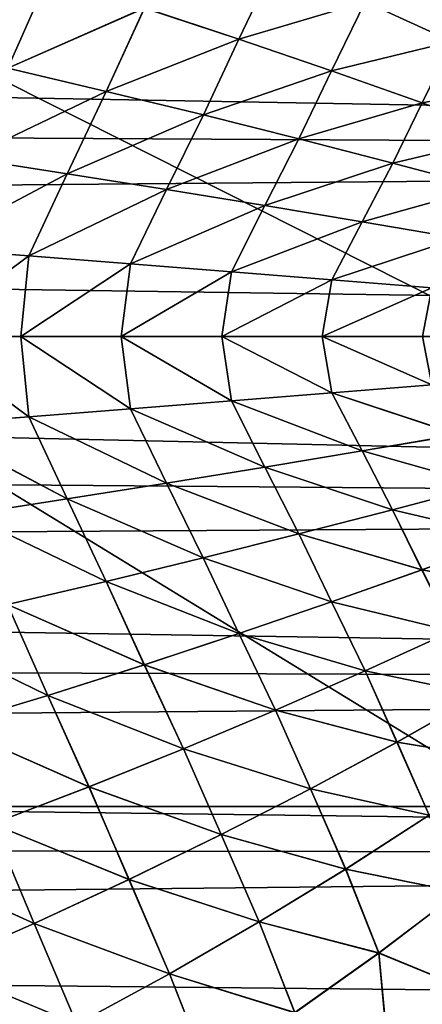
# Model space of a CAD drawing. Header units: metres. Extents: x -31 to 127, y -24 to 31.
# Tile 123 of 150: x 72.37 to 75.47, y -5.14 to 2.44. Entities that reach past the tile are written whole.
import ezdxf

# ---------------------------------------------------------------- set-up
doc = ezdxf.new("R2010")
doc.units = ezdxf.units.M
doc.layers.add('solid_12_381_041_XXX', color=7, linetype='CONTINUOUS')

msp = doc.modelspace()

# ---------------------------------------------------------------- linework, layer by layer
at = {"layer": 'solid_12_381_041_XXX'}
for points in [[(68.979095, 3.619782, 116.472359), (70.339767, 0.000006, 116.504814), (76.151085, 0.000004, 116.456345)], [(68.979095, 3.619782, 116.472359), (76.151085, 0.000004, 116.456345), (76.253685, 3.61972, 116.412567)], [(71.506386, 2.238372, 145.479477), (72.585785, 2.763502, 145.429382), (71.827705, 2.993618, 145.460632)], [(71.827713, 2.993612, 141.711685), (72.585793, 2.763496, 141.742935), (71.506393, 2.238367, 141.692841)], [(73.329239, 2.527957, 145.398087), (74.057526, 2.287895, 145.366806), (74.338577, 2.877354, 145.350174)], [(74.338585, 2.877349, 141.822144), (74.057533, 2.287891, 141.805511), (73.329247, 2.527953, 141.774231)], [(74.057526, 2.287895, 145.366806), (75.028214, 2.575094, 145.320572), (74.338577, 2.877354, 145.350174)], [(74.338585, 2.877349, 141.822144), (75.028214, 2.57509, 141.851746), (74.057533, 2.287891, 141.805511)], [(97.534081, 1.384655, 96.429512), (37.293068, 2.465663, 96.511459), (97.747482, 2.75414, 96.541496)], [(71.506386, 2.238372, 145.479477), (72.276741, 2.064182, 145.447189), (72.585785, 2.763502, 145.429382)], [(72.585793, 2.763496, 141.742935), (72.276749, 2.064178, 141.725128), (71.506393, 2.238367, 141.692841)], [(72.276741, 2.064182, 145.447189), (73.329239, 2.527957, 145.398087), (72.585785, 2.763502, 145.429382)], [(72.585793, 2.763496, 141.742935), (73.329247, 2.527953, 141.774231), (72.276749, 2.064178, 141.725128)], [(75.028214, 2.575094, 145.320572), (75.698318, 2.269141, 145.291183), (75.91745, 2.759281, 145.277756)], [(75.917458, 2.759274, 141.894547), (75.698326, 2.269138, 141.881119), (75.028214, 2.57509, 141.851746)], [(72.276741, 2.064182, 145.447189), (73.035767, 1.885991, 145.414734), (73.329239, 2.527957, 145.398087)], [(73.329247, 2.527953, 141.774231), (73.035774, 1.885987, 141.757584), (72.276749, 2.064178, 141.725128)], [(73.035767, 1.885991, 145.414734), (74.057526, 2.287895, 145.366806), (73.329239, 2.527957, 145.398087)], [(73.329247, 2.527953, 141.774231), (74.057533, 2.287891, 141.805511), (73.035774, 1.885987, 141.757584)], [(74.057526, 2.287895, 145.366806), (74.770096, 2.044226, 145.335587), (75.028214, 2.575094, 145.320572)], [(75.028214, 2.57509, 141.851746), (74.770096, 2.044223, 141.836731), (74.057533, 2.287891, 141.805511)], [(74.770096, 2.044226, 145.335587), (75.698318, 2.269141, 145.291183), (75.028214, 2.575094, 145.320572)], [(75.028214, 2.57509, 141.851746), (75.698326, 2.269138, 141.881119), (74.770096, 2.044223, 141.836731)], [(97.534081, 1.384655, 96.429512), (37.39967, 1.722445, 96.449654), (37.293068, 2.465663, 96.511459)], [(73.035767, 1.885991, 145.414734), (73.783028, 1.704514, 145.382156), (74.057526, 2.287895, 145.366806)], [(74.057533, 2.287891, 141.805511), (73.783035, 1.70451, 141.790161), (73.035774, 1.885987, 141.757584)], [(73.783028, 1.704514, 145.382156), (74.770096, 2.044226, 145.335587), (74.057526, 2.287895, 145.366806)], [(74.057533, 2.287891, 141.805511), (74.770096, 2.044223, 141.836731), (73.783035, 1.70451, 141.790161)], [(74.770096, 2.044226, 145.335587), (75.466515, 1.797802, 145.304459), (75.698318, 2.269141, 145.291183)], [(75.698326, 2.269138, 141.881119), (75.466522, 1.797799, 141.867859), (74.770096, 2.044223, 141.836731)], [(75.466515, 1.797802, 145.304459), (76.349098, 1.960176, 145.262039), (75.698318, 2.269141, 145.291183)], [(75.698326, 2.269138, 141.881119), (76.349098, 1.960173, 141.910263), (75.466522, 1.797799, 141.867859)], [(71.961983, 1.370879, 145.463852), (73.035767, 1.885991, 145.414734), (72.276741, 2.064182, 145.447189)], [(72.276749, 2.064178, 141.725128), (73.035774, 1.885987, 141.757584), (71.961998, 1.370876, 141.708466)], [(73.783028, 1.704514, 145.382156), (74.518097, 1.520469, 145.349503), (74.770096, 2.044226, 145.335587)], [(74.770096, 2.044223, 141.836731), (74.518105, 1.520465, 141.822815), (73.783035, 1.70451, 141.790161)], [(74.518097, 1.520469, 145.349503), (75.466515, 1.797802, 145.304459), (74.770096, 2.044226, 145.335587)], [(74.770096, 2.044223, 141.836731), (75.466522, 1.797799, 141.867859), (74.518105, 1.520465, 141.822815)], [(75.466515, 1.797802, 145.304459), (76.147034, 1.549148, 145.273453), (76.349098, 1.960176, 145.262039)], [(76.349098, 1.960173, 141.910263), (76.147034, 1.549146, 141.898849), (75.466522, 1.797799, 141.867859)], [(71.961983, 1.370879, 145.463852), (72.735161, 1.251351, 145.430511), (73.035767, 1.885991, 145.414734)], [(73.035774, 1.885987, 141.757584), (72.735168, 1.251348, 141.741806), (71.961998, 1.370876, 141.708466)], [(72.735161, 1.251351, 145.430511), (73.783028, 1.704514, 145.382156), (73.035767, 1.885991, 145.414734)], [(73.035774, 1.885987, 141.757584), (73.783035, 1.70451, 141.790161), (72.735168, 1.251348, 141.741806)], [(74.518097, 1.520469, 145.349503), (75.240669, 1.334508, 145.316818), (75.466515, 1.797802, 145.304459)], [(75.466522, 1.797799, 141.867859), (75.240677, 1.334506, 141.855499), (74.518105, 1.520465, 141.822815)], [(75.240669, 1.334508, 145.316818), (76.147034, 1.549148, 145.273453), (75.466515, 1.797802, 145.304459)], [(75.466522, 1.797799, 141.867859), (76.147034, 1.549146, 141.898849), (75.240677, 1.334506, 141.855499)], [(97.534081, 1.384655, 96.429512), (37.474953, 0.863535, 96.405891), (37.39967, 1.722445, 96.449654)], [(72.735161, 1.251351, 145.430511), (73.500252, 1.129701, 145.396912), (73.783028, 1.704514, 145.382156)], [(73.783035, 1.70451, 141.790161), (73.500259, 1.129699, 141.775406), (72.735168, 1.251348, 141.741806)], [(73.500252, 1.129701, 145.396912), (74.518097, 1.520469, 145.349503), (73.783028, 1.704514, 145.382156)], [(73.783035, 1.70451, 141.790161), (74.518105, 1.520465, 141.822815), (73.500259, 1.129699, 141.775406)], [(73.500252, 1.129701, 145.396912), (74.256973, 1.006429, 145.363068), (74.518097, 1.520469, 145.349503)], [(74.518105, 1.520465, 141.822815), (74.256981, 1.006427, 141.80925), (73.500259, 1.129699, 141.775406)], [(74.256973, 1.006429, 145.363068), (75.240669, 1.334508, 145.316818), (74.518097, 1.520469, 145.349503)], [(74.518105, 1.520465, 141.822815), (75.240677, 1.334506, 141.855499), (74.256981, 1.006427, 141.80925)], [(75.240669, 1.334508, 145.316818), (75.950981, 1.147013, 145.284088), (76.147034, 1.549148, 145.273453)], [(76.147034, 1.549146, 141.898849), (75.950989, 1.14701, 141.888214), (75.240677, 1.334506, 141.855499)], [(97.534081, 1.384655, 96.429512), (97.463043, 0, 96.391296), (37.474953, 0.863535, 96.405891)], [(71.65332, 0.679672, 145.478943), (72.735161, 1.251351, 145.430511), (71.961983, 1.370879, 145.463852)], [(71.961998, 1.370876, 141.708466), (72.735168, 1.251348, 141.741806), (71.653336, 0.679671, 141.693375)], [(74.256973, 1.006429, 145.363068), (75.005119, 0.881978, 145.328995), (75.240669, 1.334508, 145.316818)], [(75.240677, 1.334506, 141.855499), (75.005127, 0.881976, 141.843323), (74.256981, 1.006427, 141.80925)], [(75.005119, 0.881978, 145.328995), (75.950981, 1.147013, 145.284088), (75.240669, 1.334508, 145.316818)], [(75.240677, 1.334506, 141.855499), (75.950989, 1.14701, 141.888214), (75.005127, 0.881976, 141.843323)], [(71.65332, 0.679672, 145.478943), (72.439545, 0.619834, 145.444977), (72.735161, 1.251351, 145.430511)], [(72.735168, 1.251348, 141.741806), (72.439552, 0.619832, 141.727341), (71.653336, 0.679671, 141.693375)], [(72.439545, 0.619834, 145.444977), (73.500252, 1.129701, 145.396912), (72.735161, 1.251351, 145.430511)], [(72.735168, 1.251348, 141.741806), (73.500259, 1.129699, 141.775406), (72.439552, 0.619832, 141.727341)], [(75.005119, 0.881978, 145.328995), (75.744896, 0.756592, 145.294739), (75.950981, 1.147013, 145.284088)], [(75.950989, 1.14701, 141.888214), (75.744896, 0.756591, 141.877579), (75.005127, 0.881976, 141.843323)], [(72.439545, 0.619834, 145.444977), (73.221626, 0.558974, 145.410553), (73.500252, 1.129701, 145.396912)], [(73.500259, 1.129699, 141.775406), (73.221634, 0.558973, 141.761765), (72.439552, 0.619832, 141.727341)], [(73.221626, 0.558974, 145.410553), (74.256973, 1.006429, 145.363068), (73.500252, 1.129701, 145.396912)], [(73.500259, 1.129699, 141.775406), (74.256981, 1.006427, 141.80925), (73.221634, 0.558973, 141.761765)], [(73.221626, 0.558974, 145.410553), (73.999397, 0.497353, 145.375717), (74.256973, 1.006429, 145.363068)], [(74.256981, 1.006427, 141.80925), (73.999405, 0.497352, 141.7966), (73.221634, 0.558973, 141.761765)], [(73.999397, 0.497353, 145.375717), (75.005119, 0.881978, 145.328995), (74.256973, 1.006429, 145.363068)], [(74.256981, 1.006427, 141.80925), (75.005127, 0.881976, 141.843323), (73.999405, 0.497352, 141.7966)], [(97.463043, 0, 96.391296), (37.499977, -0.000001, 96.391296), (37.474953, 0.863535, 96.405891)], [(73.999397, 0.497353, 145.375717), (74.772781, 0.435194, 145.340469), (75.005119, 0.881978, 145.328995)], [(75.005127, 0.881976, 141.843323), (74.772789, 0.435193, 141.831848), (73.999405, 0.497352, 141.7966)], [(74.772781, 0.435194, 145.340469), (75.744896, 0.756592, 145.294739), (75.005119, 0.881978, 145.328995)], [(75.005127, 0.881976, 141.843323), (75.744896, 0.756591, 141.877579), (74.772789, 0.435193, 141.831848)], [(74.772781, 0.435194, 145.340469), (75.541893, 0.372614, 145.304794), (75.744896, 0.756592, 145.294739)], [(75.744896, 0.756591, 141.877579), (75.541893, 0.372613, 141.867523), (74.772789, 0.435193, 141.831848)], [(71.65332, 0.679672, 145.478943), (71.605438, 0.000001, 145.481583), (72.439545, 0.619834, 145.444977)], [(71.653336, 0.679671, 141.693375), (72.439552, 0.619832, 141.727341), (71.605438, 0.000001, 141.690735)], [(72.439545, 0.619834, 145.444977), (71.605438, 0.000001, 145.481583), (72.378563, 0.000001, 145.44812)], [(72.439552, 0.619832, 141.727341), (72.378563, 0.000001, 141.724197), (71.605438, 0.000001, 141.690735)], [(72.439545, 0.619834, 145.444977), (72.378563, 0.000001, 145.44812), (73.221626, 0.558974, 145.410553)], [(72.439552, 0.619832, 141.727341), (73.221634, 0.558973, 141.761765), (72.378563, 0.000001, 141.724197)], [(73.221626, 0.558974, 145.410553), (72.378563, 0.000001, 145.44812), (73.151657, 0.000001, 145.414063)], [(73.221634, 0.558973, 141.761765), (73.151657, 0.000001, 141.758255), (72.378563, 0.000001, 141.724197)], [(73.221626, 0.558974, 145.410553), (73.151657, 0.000001, 145.414063), (73.999397, 0.497353, 145.375717)], [(73.221634, 0.558973, 141.761765), (73.999405, 0.497352, 141.7966), (73.151657, 0.000001, 141.758255)], [(73.999397, 0.497353, 145.375717), (73.151657, 0.000001, 145.414063), (73.924728, 0.000001, 145.37941)], [(73.999405, 0.497352, 141.7966), (73.924728, 0.000001, 141.792908), (73.151657, 0.000001, 141.758255)], [(73.999397, 0.497353, 145.375717), (73.924728, 0.000001, 145.37941), (74.772781, 0.435194, 145.340469)], [(73.999405, 0.497352, 141.7966), (74.772789, 0.435193, 141.831848), (73.924728, 0.000001, 141.792908)], [(74.772781, 0.435194, 145.340469), (73.924728, 0.000001, 145.37941), (74.697777, 0.000001, 145.344147)], [(74.772789, 0.435193, 141.831848), (74.697777, 0.000001, 141.828171), (73.924728, 0.000001, 141.792908)], [(74.772781, 0.435194, 145.340469), (74.697777, 0.000001, 145.344147), (75.541893, 0.372614, 145.304794)], [(74.772789, 0.435193, 141.831848), (75.541893, 0.372613, 141.867523), (74.697777, 0.000001, 141.828171)], [(75.541893, 0.372614, 145.304794), (74.697777, 0.000001, 145.344147), (75.470787, 0.000001, 145.308289)], [(75.541893, 0.372613, 141.867523), (75.470787, 0.000001, 141.864029), (74.697777, 0.000001, 141.828171)], [(68.976784, -3.619783, 116.472382), (76.251671, -3.619721, 116.412582), (70.339767, 0.000006, 116.504814)], [(76.251671, -3.619721, 116.412582), (76.151085, 0.000004, 116.456345), (70.339767, 0.000006, 116.504814)], [(71.605438, 0.000001, 141.690735), (72.439613, -0.619826, 141.727341), (71.653374, -0.679665, 141.693375)], [(71.605438, 0.000001, 141.690735), (72.378563, 0.000001, 141.724197), (72.439613, -0.619826, 141.727341)], [(72.439255, -0.619854, 145.444992), (72.378563, 0.000001, 145.44812), (71.605438, 0.000001, 145.481583)], [(71.653046, -0.679691, 145.478958), (72.439255, -0.619854, 145.444992), (71.605438, 0.000001, 145.481583)], [(72.378563, 0.000001, 141.724197), (73.221695, -0.558966, 141.761765), (72.439613, -0.619826, 141.727341)], [(72.378563, 0.000001, 141.724197), (73.151657, 0.000001, 141.758255), (73.221695, -0.558966, 141.761765)], [(73.221321, -0.558997, 145.410568), (73.151657, 0.000001, 145.414063), (72.378563, 0.000001, 145.44812)], [(72.439255, -0.619854, 145.444992), (73.221321, -0.558997, 145.410568), (72.378563, 0.000001, 145.44812)], [(73.151657, 0.000001, 141.758255), (73.999481, -0.497344, 141.7966), (73.221695, -0.558966, 141.761765)], [(73.151657, 0.000001, 141.758255), (73.924728, 0.000001, 141.792908), (73.999481, -0.497344, 141.7966)], [(73.999084, -0.497377, 145.375732), (73.924728, 0.000001, 145.37941), (73.151657, 0.000001, 145.414063)], [(73.221321, -0.558997, 145.410568), (73.999084, -0.497377, 145.375732), (73.151657, 0.000001, 145.414063)], [(73.924728, 0.000001, 141.792908), (74.772873, -0.435184, 141.831863), (73.999481, -0.497344, 141.7966)], [(73.924728, 0.000001, 141.792908), (74.697777, 0.000001, 141.828171), (74.772873, -0.435184, 141.831863)], [(74.772453, -0.435219, 145.340485), (74.697777, 0.000001, 145.344147), (73.924728, 0.000001, 145.37941)], [(73.999084, -0.497377, 145.375732), (74.772453, -0.435219, 145.340485), (73.924728, 0.000001, 145.37941)], [(74.697777, 0.000001, 141.828171), (75.541992, -0.372604, 141.867523), (74.772873, -0.435184, 141.831863)], [(74.697777, 0.000001, 141.828171), (75.470787, 0.000001, 141.864029), (75.541992, -0.372604, 141.867523)], [(75.54155, -0.37264, 145.30481), (75.470787, 0.000001, 145.308289), (74.697777, 0.000001, 145.344147)], [(74.772453, -0.435219, 145.340485), (75.54155, -0.37264, 145.30481), (74.697777, 0.000001, 145.344147)], [(97.530144, -1.34535, 96.427193), (37.474953, -0.863557, 96.405891), (37.499977, -0.000001, 96.391296)], [(97.530144, -1.34535, 96.427193), (37.499977, -0.000001, 96.391296), (97.463043, 0, 96.391296)], [(75.74424, -0.756704, 145.294769), (75.54155, -0.37264, 145.30481), (74.772453, -0.435219, 145.340485)], [(74.772873, -0.435184, 141.831863), (75.541992, -0.372604, 141.867523), (75.745117, -0.756552, 141.877594)], [(75.004486, -0.882084, 145.329025), (74.772453, -0.435219, 145.340485), (73.999084, -0.497377, 145.375732)], [(73.999481, -0.497344, 141.7966), (74.772873, -0.435184, 141.831863), (75.005333, -0.881939, 141.843323)], [(75.004486, -0.882084, 145.329025), (75.74424, -0.756704, 145.294769), (74.772453, -0.435219, 145.340485)], [(74.772873, -0.435184, 141.831863), (75.745117, -0.756552, 141.877594), (75.005333, -0.881939, 141.843323)], [(74.256355, -1.00653, 145.363083), (73.999084, -0.497377, 145.375732), (73.221321, -0.558997, 145.410568)], [(73.221695, -0.558966, 141.761765), (73.999481, -0.497344, 141.7966), (74.257172, -1.006393, 141.809265)], [(74.256355, -1.00653, 145.363083), (75.004486, -0.882084, 145.329025), (73.999084, -0.497377, 145.375732)], [(73.999481, -0.497344, 141.7966), (75.005333, -0.881939, 141.843323), (74.257172, -1.006393, 141.809265)], [(73.499657, -1.129797, 145.396927), (73.221321, -0.558997, 145.410568), (72.439255, -0.619854, 145.444992)], [(72.439613, -0.619826, 141.727341), (73.221695, -0.558966, 141.761765), (73.500443, -1.129667, 141.775421)], [(73.499657, -1.129797, 145.396927), (74.256355, -1.00653, 145.363083), (73.221321, -0.558997, 145.410568)], [(73.221695, -0.558966, 141.761765), (74.257172, -1.006393, 141.809265), (73.500443, -1.129667, 141.775421)], [(72.734581, -1.25144, 145.430542), (72.439255, -0.619854, 145.444992), (71.653046, -0.679691, 145.478958)], [(71.961433, -1.370963, 145.463882), (72.734581, -1.25144, 145.430542), (71.653046, -0.679691, 145.478958)], [(71.653374, -0.679665, 141.693375), (72.439613, -0.619826, 141.727341), (72.735336, -1.251319, 141.741806)], [(71.653374, -0.679665, 141.693375), (72.735336, -1.251319, 141.741806), (71.962151, -1.37085, 141.708466)], [(72.734581, -1.25144, 145.430542), (73.499657, -1.129797, 145.396927), (72.439255, -0.619854, 145.444992)], [(72.439613, -0.619826, 141.727341), (73.500443, -1.129667, 141.775421), (72.735336, -1.251319, 141.741806)], [(75.950134, -1.14724, 145.284134), (75.74424, -0.756704, 145.294769), (75.004486, -0.882084, 145.329025)], [(75.005333, -0.881939, 141.843323), (75.745117, -0.756552, 141.877594), (75.950661, -1.147096, 141.888214)], [(97.530144, -1.34535, 96.427193), (37.399601, -1.722442, 96.449654), (37.474953, -0.863557, 96.405891)], [(75.239845, -1.334725, 145.316849), (75.004486, -0.882084, 145.329025), (74.256355, -1.00653, 145.363083)], [(74.257172, -1.006393, 141.809265), (75.005333, -0.881939, 141.843323), (75.240349, -1.334589, 141.855484)], [(75.239845, -1.334725, 145.316849), (75.950134, -1.14724, 145.284134), (75.004486, -0.882084, 145.329025)], [(75.005333, -0.881939, 141.843323), (75.950661, -1.147096, 141.888214), (75.240349, -1.334589, 141.855484)], [(74.517288, -1.520675, 145.349548), (74.256355, -1.00653, 145.363083), (73.499657, -1.129797, 145.396927)], [(73.500443, -1.129667, 141.775421), (74.257172, -1.006393, 141.809265), (74.517776, -1.520546, 141.8228)], [(74.517288, -1.520675, 145.349548), (75.239845, -1.334725, 145.316849), (74.256355, -1.00653, 145.363083)], [(74.257172, -1.006393, 141.809265), (75.240349, -1.334589, 141.855484), (74.517776, -1.520546, 141.8228)], [(73.782242, -1.704709, 145.382187), (73.499657, -1.129797, 145.396927), (72.734581, -1.25144, 145.430542)], [(72.735336, -1.251319, 141.741806), (73.500443, -1.129667, 141.775421), (73.782715, -1.704589, 141.790146)], [(73.782242, -1.704709, 145.382187), (74.517288, -1.520675, 145.349548), (73.499657, -1.129797, 145.396927)], [(73.500443, -1.129667, 141.775421), (74.517776, -1.520546, 141.8228), (73.782715, -1.704589, 141.790146)], [(76.146446, -1.549367, 145.273483), (75.950134, -1.14724, 145.284134), (75.239845, -1.334725, 145.316849)], [(75.240349, -1.334589, 141.855484), (75.950661, -1.147096, 141.888214), (76.146988, -1.549162, 141.898849)], [(73.035004, -1.886174, 145.414764), (72.734581, -1.25144, 145.430542), (71.961433, -1.370963, 145.463882)], [(71.962151, -1.37085, 141.708466), (72.735336, -1.251319, 141.741806), (73.035454, -1.886062, 141.757568)], [(73.035004, -1.886174, 145.414764), (73.782242, -1.704709, 145.382187), (72.734581, -1.25144, 145.430542)], [(72.735336, -1.251319, 141.741806), (73.782715, -1.704589, 141.790146), (73.035454, -1.886062, 141.757568)], [(97.530144, -1.34535, 96.427193), (97.732628, -2.682199, 96.533661), (37.399601, -1.722442, 96.449654)], [(75.465942, -1.798011, 145.304489), (75.239845, -1.334725, 145.316849), (74.517288, -1.520675, 145.349548)], [(74.517776, -1.520546, 141.8228), (75.240349, -1.334589, 141.855484), (75.466469, -1.797816, 141.867844)], [(75.465942, -1.798011, 145.304489), (76.146446, -1.549367, 145.273483), (75.239845, -1.334725, 145.316849)], [(75.240349, -1.334589, 141.855484), (76.146988, -1.549162, 141.898849), (75.466469, -1.797816, 141.867844)], [(72.276001, -2.064353, 145.44722), (73.035004, -1.886174, 145.414764), (71.961433, -1.370963, 145.463882)], [(71.962151, -1.37085, 141.708466), (73.035454, -1.886062, 141.757568), (72.276428, -2.06425, 141.725128)], [(74.769531, -2.044425, 145.335617), (74.517288, -1.520675, 145.349548), (73.782242, -1.704709, 145.382187)], [(73.782715, -1.704589, 141.790146), (74.517776, -1.520546, 141.8228), (74.770042, -2.044241, 141.836731)], [(74.769531, -2.044425, 145.335617), (75.465942, -1.798011, 145.304489), (74.517288, -1.520675, 145.349548)], [(74.517776, -1.520546, 141.8228), (75.466469, -1.797816, 141.867844), (74.770042, -2.044241, 141.836731)], [(76.348755, -1.960344, 145.262054), (76.146446, -1.549367, 145.273483), (75.465942, -1.798011, 145.304489)], [(75.466469, -1.797816, 141.867844), (76.146988, -1.549162, 141.898849), (76.349312, -1.960071, 141.910278)], [(97.732628, -2.682199, 96.533661), (37.292889, -2.465645, 96.511459), (37.399601, -1.722442, 96.449654)], [(74.056976, -2.288083, 145.366837), (73.782242, -1.704709, 145.382187), (73.035004, -1.886174, 145.414764)], [(73.035454, -1.886062, 141.757568), (73.782715, -1.704589, 141.790146), (74.057465, -2.287911, 141.805511)], [(74.056976, -2.288083, 145.366837), (74.769531, -2.044425, 145.335617), (73.782242, -1.704709, 145.382187)], [(73.782715, -1.704589, 141.790146), (74.770042, -2.044241, 141.836731), (74.057465, -2.287911, 141.805511)], [(75.697983, -2.269301, 145.291199), (75.465942, -1.798011, 145.304489), (74.769531, -2.044425, 145.335617)], [(74.770042, -2.044241, 141.836731), (75.466469, -1.797816, 141.867844), (75.698524, -2.269043, 141.881134)], [(75.697983, -2.269301, 145.291199), (76.348755, -1.960344, 145.262054), (75.465942, -1.798011, 145.304489)], [(75.466469, -1.797816, 141.867844), (76.349312, -1.960071, 141.910278), (75.698524, -2.269043, 141.881134)], [(73.328697, -2.528134, 145.398117), (73.035004, -1.886174, 145.414764), (72.276001, -2.064353, 145.44722)], [(72.276428, -2.06425, 141.725128), (73.035454, -1.886062, 141.757568), (73.329178, -2.527974, 141.774216)], [(73.328697, -2.528134, 145.398117), (74.056976, -2.288083, 145.366837), (73.035004, -1.886174, 145.414764)], [(73.035454, -1.886062, 141.757568), (74.057465, -2.287911, 141.805511), (73.329178, -2.527974, 141.774216)], [(75.027878, -2.575246, 145.320587), (74.769531, -2.044425, 145.335617), (74.056976, -2.288083, 145.366837)], [(74.057465, -2.287911, 141.805511), (74.770042, -2.044241, 141.836731), (75.028404, -2.575003, 141.851746)], [(75.027878, -2.575246, 145.320587), (75.697983, -2.269301, 145.291199), (74.769531, -2.044425, 145.335617)], [(74.770042, -2.044241, 141.836731), (75.698524, -2.269043, 141.881134), (75.028404, -2.575003, 141.851746)], [(72.585258, -2.763667, 145.429413), (72.276001, -2.064353, 145.44722), (71.505669, -2.238531, 145.479507)], [(71.506073, -2.238436, 141.692825), (72.276428, -2.06425, 141.725128), (72.585716, -2.763519, 141.742935)], [(72.585258, -2.763667, 145.429413), (73.328697, -2.528134, 145.398117), (72.276001, -2.064353, 145.44722)], [(72.276428, -2.06425, 141.725128), (73.329178, -2.527974, 141.774216), (72.585716, -2.763519, 141.742935)], [(71.827194, -2.993771, 145.460663), (72.585258, -2.763667, 145.429413), (71.505669, -2.238531, 145.479507)], [(71.506073, -2.238436, 141.692825), (72.585716, -2.763519, 141.742935), (71.827629, -2.993635, 141.71167)], [(75.917442, -2.759288, 145.277771), (75.697983, -2.269301, 145.291199), (75.027878, -2.575246, 145.320587)], [(75.028404, -2.575003, 141.851746), (75.698524, -2.269043, 141.881134), (75.917038, -2.759514, 141.894531)], [(74.338249, -2.877498, 145.350189), (74.056976, -2.288083, 145.366837), (73.328697, -2.528134, 145.398117)], [(73.329178, -2.527974, 141.774216), (74.057465, -2.287911, 141.805511), (74.33876, -2.87727, 141.822144)], [(74.338249, -2.877498, 145.350189), (75.027878, -2.575246, 145.320587), (74.056976, -2.288083, 145.366837)], [(74.057465, -2.287911, 141.805511), (75.028404, -2.575003, 141.851746), (74.33876, -2.87727, 141.822144)], [(97.732628, -2.682199, 96.533661), (37.147846, -3.20048, 96.595108), (37.292889, -2.465645, 96.511459)], [(73.629639, -3.175025, 145.379959), (73.328697, -2.528134, 145.398117), (72.585258, -2.763667, 145.429413)], [(72.585716, -2.763519, 141.742935), (73.329178, -2.527974, 141.774216), (73.630135, -3.174812, 141.792374)], [(73.629639, -3.175025, 145.379959), (74.338249, -2.877498, 145.350189), (73.328697, -2.528134, 145.398117)], [(73.329178, -2.527974, 141.774216), (74.33876, -2.87727, 141.822144), (73.630135, -3.174812, 141.792374)], [(75.273964, -3.123263, 145.305206), (75.027878, -2.575246, 145.320587), (74.338249, -2.877498, 145.350189)], [(74.33876, -2.87727, 141.822144), (75.028404, -2.575003, 141.851746), (75.273552, -3.123479, 141.867096)], [(75.273964, -3.123263, 145.305206), (75.917442, -2.759288, 145.277771), (75.027878, -2.575246, 145.320587)], [(75.028404, -2.575003, 141.851746), (75.917038, -2.759514, 141.894531), (75.273552, -3.123479, 141.867096)], [(97.732628, -2.682199, 96.533661), (98.070137, -3.994108, 96.712074), (37.147846, -3.20048, 96.595108)], [(72.902702, -3.466743, 145.409836), (72.585258, -2.763667, 145.429413), (71.827194, -2.993771, 145.460663)], [(71.827629, -2.993635, 141.71167), (72.585716, -2.763519, 141.742935), (72.903183, -3.466546, 141.762497)], [(72.902702, -3.466743, 145.409836), (73.629639, -3.175025, 145.379959), (72.585258, -2.763667, 145.429413)], [(72.585716, -2.763519, 141.742935), (73.630135, -3.174812, 141.792374), (72.903183, -3.466546, 141.762497)], [(75.273552, -3.123479, 141.867096), (75.917038, -2.759514, 141.894531), (76.137634, -3.265436, 141.908829)], [(76.13797, -3.26521, 145.263474), (75.917442, -2.759288, 145.277771), (75.273964, -3.123263, 145.305206)], [(74.607895, -3.482494, 145.332962), (74.338249, -2.877498, 145.350189), (73.629639, -3.175025, 145.379959)], [(73.630135, -3.174812, 141.792374), (74.33876, -2.87727, 141.822144), (74.607491, -3.482701, 141.83934)], [(74.607895, -3.482494, 145.332962), (75.273964, -3.123263, 145.305206), (74.338249, -2.877498, 145.350189)], [(74.33876, -2.87727, 141.822144), (75.273552, -3.123479, 141.867096), (74.607491, -3.482701, 141.83934)], [(72.158096, -3.751569, 145.439774), (72.902702, -3.466743, 145.409836), (71.827194, -2.993771, 145.460663)], [(71.827629, -2.993635, 141.71167), (72.903183, -3.466546, 141.762497), (72.158554, -3.751388, 141.732559)], [(73.919922, -3.835788, 145.360962), (73.629639, -3.175025, 145.379959), (72.902702, -3.466743, 145.409836)], [(72.903183, -3.466546, 141.762497), (73.630135, -3.174812, 141.792374), (73.91951, -3.835985, 141.811325)], [(73.919922, -3.835788, 145.360962), (74.607895, -3.482494, 145.332962), (73.629639, -3.175025, 145.379959)], [(73.630135, -3.174812, 141.792374), (74.607491, -3.482701, 141.83934), (73.91951, -3.835985, 141.811325)], [(74.607491, -3.482701, 141.83934), (75.273552, -3.123479, 141.867096), (75.520782, -3.686023, 141.883499)], [(75.521126, -3.685806, 145.288803), (75.273964, -3.123263, 145.305206), (74.607895, -3.482494, 145.332962)], [(75.273552, -3.123479, 141.867096), (76.137634, -3.265436, 141.908829), (75.520782, -3.686023, 141.883499)], [(75.521126, -3.685806, 145.288803), (76.13797, -3.26521, 145.263474), (75.273964, -3.123263, 145.305206)], [(98.070137, -3.994108, 96.712074), (36.966778, -3.918842, 96.699066), (37.147846, -3.20048, 96.595108)], [(73.210777, -4.181916, 145.38916), (72.902702, -3.466743, 145.409836), (72.158096, -3.751569, 145.439774)], [(72.158554, -3.751388, 141.732559), (72.903183, -3.466546, 141.762497), (73.210365, -4.182101, 141.783142)], [(73.210777, -4.181916, 145.38916), (73.919922, -3.835788, 145.360962), (72.902702, -3.466743, 145.409836)], [(72.903183, -3.466546, 141.762497), (73.91951, -3.835985, 141.811325), (73.210365, -4.182101, 141.783142)], [(73.91951, -3.835985, 141.811325), (74.607491, -3.482701, 141.83934), (74.878616, -4.100716, 141.857788)], [(74.878967, -4.100509, 145.314514), (74.607895, -3.482494, 145.332962), (73.919922, -3.835788, 145.360962)], [(74.607491, -3.482701, 141.83934), (75.520782, -3.686023, 141.883499), (74.878616, -4.100716, 141.857788)], [(74.878967, -4.100509, 145.314514), (75.521126, -3.685806, 145.288803), (74.607895, -3.482494, 145.332962)], [(67.878609, -7.25577, 116.356529), (75.148727, -7.255652, 116.299957), (68.976784, -3.619783, 116.472382)], [(75.148727, -7.255652, 116.299957), (76.251671, -3.619721, 116.412582), (68.976784, -3.619783, 116.472382)], [(75.148727, -7.255652, 116.299957), (82.403885, -7.255491, 116.227692), (76.251671, -3.619721, 116.412582)], [(74.878616, -4.100716, 141.857788), (75.520782, -3.686023, 141.883499), (75.750778, -4.279731, 141.900314)], [(75.751457, -4.279214, 145.271973), (75.521126, -3.685806, 145.288803), (74.878967, -4.100509, 145.314514)], [(72.481209, -4.519645, 145.417496), (72.158096, -3.751569, 145.439774), (71.396469, -4.028419, 145.469727)], [(71.396904, -4.028254, 141.702606), (72.158554, -3.751388, 141.732559), (72.480797, -4.519819, 141.754807)], [(72.481209, -4.519645, 145.417496), (73.210777, -4.181916, 145.38916), (72.158096, -3.751569, 145.439774)], [(72.158554, -3.751388, 141.732559), (73.210365, -4.182101, 141.783142), (72.480797, -4.519819, 141.754807)], [(73.210365, -4.182101, 141.783142), (73.91951, -3.835985, 141.811325), (74.211899, -4.508182, 141.831787)], [(74.21225, -4.507985, 145.340515), (73.919922, -3.835788, 145.360962), (73.210777, -4.181916, 145.38916)], [(73.91951, -3.835985, 141.811325), (74.878616, -4.100716, 141.857788), (74.211899, -4.508182, 141.831787)], [(74.21225, -4.507985, 145.340515), (74.878967, -4.100509, 145.314514), (73.919922, -3.835788, 145.360962)], [(98.070137, -3.994108, 96.712074), (36.745968, -4.63534, 96.82563), (36.966778, -3.918842, 96.699066)], [(98.070137, -3.994108, 96.712074), (98.54203, -5.263302, 96.955902), (36.745968, -4.63534, 96.82563)], [(71.731964, -4.847747, 145.445892), (72.481209, -4.519645, 145.417496), (71.396469, -4.028419, 145.469727)], [(71.396904, -4.028254, 141.702606), (72.480797, -4.519819, 141.754807), (71.731552, -4.847909, 141.72641)], [(74.211899, -4.508182, 141.831787), (74.878616, -4.100716, 141.857788), (75.132751, -4.747389, 141.876892)], [(75.133446, -4.746899, 145.29541), (74.878967, -4.100509, 145.314514), (74.21225, -4.507985, 145.340515)], [(74.878616, -4.100716, 141.857788), (75.750778, -4.279731, 141.900314), (75.132751, -4.747389, 141.876892)], [(75.133446, -4.746899, 145.29541), (75.751457, -4.279214, 145.271973), (74.878967, -4.100509, 145.314514)], [(72.480797, -4.519819, 141.754807), (73.210365, -4.182101, 141.783142), (73.521454, -4.907067, 141.805527)], [(73.521812, -4.906881, 145.366776), (73.210777, -4.181916, 145.38916), (72.481209, -4.519645, 145.417496)], [(73.210365, -4.182101, 141.783142), (74.211899, -4.508182, 141.831787), (73.521454, -4.907067, 141.805527)], [(73.521812, -4.906881, 145.366776), (74.21225, -4.507985, 145.340515), (73.210777, -4.181916, 145.38916)], [(75.132751, -4.747389, 141.876892), (75.750778, -4.279731, 141.900314), (75.830559, -5.033029, 141.913071)], [(75.831017, -5.032635, 145.259232), (75.751457, -4.279214, 145.271973), (75.133446, -4.746899, 145.29541)], [(71.731552, -4.847909, 141.72641), (72.480797, -4.519819, 141.754807), (72.808113, -5.296019, 141.779083)], [(72.808472, -5.295844, 145.393219), (72.481209, -4.519645, 145.417496), (71.731964, -4.847747, 145.445892)], [(72.480797, -4.519819, 141.754807), (73.521454, -4.907067, 141.805527), (72.808113, -5.296019, 141.779083)], [(72.808472, -5.295844, 145.393219), (73.521812, -4.906881, 145.366776), (72.481209, -4.519645, 145.417496)], [(73.521454, -4.907067, 141.805527), (74.211899, -4.508182, 141.831787), (74.487946, -5.206439, 141.853119)], [(74.48864, -5.205977, 145.319168), (74.21225, -4.507985, 145.340515), (73.521812, -4.906881, 145.366776)], [(74.211899, -4.508182, 141.831787), (75.132751, -4.747389, 141.876892), (74.487946, -5.206439, 141.853119)], [(74.48864, -5.205977, 145.319168), (75.133446, -4.746899, 145.29541), (74.21225, -4.507985, 145.340515)], [(98.54203, -5.263302, 96.955902), (36.485542, -5.347444, 96.97506), (36.745968, -4.63534, 96.82563)], [(74.487946, -5.206439, 141.853119), (75.132751, -4.747389, 141.876892), (75.209335, -5.565457, 141.891342)], [(75.209808, -5.565084, 145.28096), (75.133446, -4.746899, 145.29541), (74.48864, -5.205977, 145.319168)], [(75.132751, -4.747389, 141.876892), (75.830559, -5.033029, 141.913071), (75.209335, -5.565457, 141.891342)], [(75.209808, -5.565084, 145.28096), (75.831017, -5.032635, 145.259232), (75.133446, -4.746899, 145.29541)], [(71.731552, -4.847909, 141.72641), (72.808113, -5.296019, 141.779083), (72.072693, -5.673683, 141.752502)], [(72.073051, -5.673519, 145.4198), (72.808472, -5.295844, 145.393219), (71.731964, -4.847747, 145.445892)], [(72.808113, -5.296019, 141.779083), (73.521454, -4.907067, 141.805527), (73.817238, -5.655436, 141.829071)], [(73.817932, -5.655002, 145.343216), (73.521812, -4.906881, 145.366776), (72.808472, -5.295844, 145.393219)], [(73.521454, -4.907067, 141.805527), (74.487946, -5.206439, 141.853119), (73.817238, -5.655436, 141.829071)], [(73.817932, -5.655002, 145.343216), (74.48864, -5.205977, 145.319168), (73.521812, -4.906881, 145.366776)], [(75.209335, -5.565457, 141.891342), (75.830559, -5.033029, 141.913071), (76.028427, -5.732547, 141.932114)], [(76.029335, -5.731657, 145.240173), (75.831017, -5.032635, 145.259232), (75.209808, -5.565084, 145.28096)]]:
    msp.add_3dface(points, dxfattribs=at)

doc.saveas('drawing.dxf')
